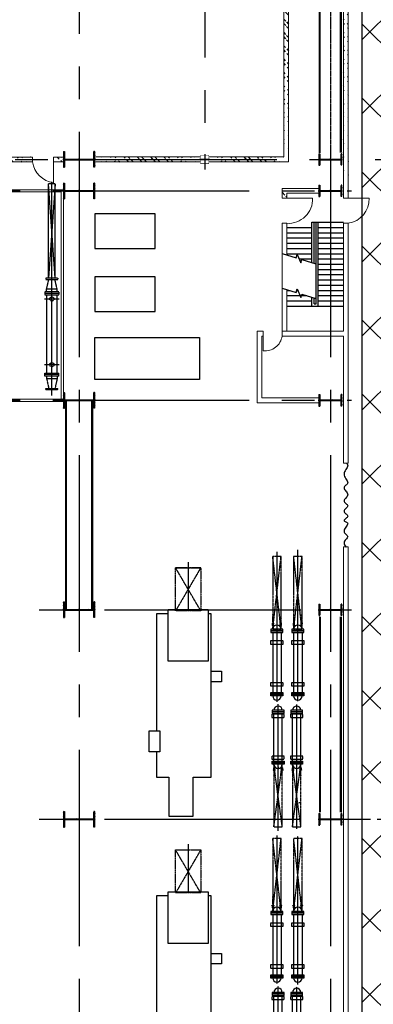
# Model space of a CAD drawing. Header units: inches. Extents: x -8998005 to 170525121, y -30058259 to 1575573.
# Tile 51 of 107: x 22163 to 39049, y 211666 to 258672. Entities that reach past the tile are written whole.
import ezdxf
from ezdxf.lldxf.tags import DXFTag

# ---------------------------------------------------------------- set-up
doc = ezdxf.new("R2010")
doc.units = ezdxf.units.IN
doc.header["$LTSCALE"] = 5
doc.header["$MEASUREMENT"] = 0
for name, pattern in [('CENTER', [2, 1.25, -0.25, 0.25, -0.25]), ('CENTER2', [1.125, 0.75, -0.125, 0.125, -0.125]), ('DASHDOT', [1, 0.5, -0.25, 0, -0.25]), ('HIDDEN', [0.375, 0.25, -0.125]), ('PHANTOM', [2.5, 1.25, -0.25, 0.25, -0.25, 0.25, -0.25])]:
    doc.linetypes.add(name, pattern=pattern)
for name, color, linetype in [('Aux_col', 1, 'Continuous'), ('BLDG_H', 9, 'Continuous'), ('CEN', 9, 'CENTER'), ('CENTER', 8, 'Continuous'), ('CL', 2, 'CENTER2'), ('COL', 1, 'CENTER'), ('DCEN', 237, 'CENTER'), ('DIM', 7, 'Continuous'), ('EQP', 7, 'Continuous'), ('EQP0', 1, 'Continuous'), ('GRID', 1, 'CENTER2'), ('HATCH', 8, 'Continuous'), ('MECH_EQ', 6, 'Continuous'), ('PIPE', 1, 'Continuous'), ('STR', 1, 'Continuous'), ('TCE-ME-ROAD', 244, 'Continuous'), ('TG_Col', 2, 'Continuous')]:
    doc.layers.add(name, color=color, linetype=linetype)
doc.layers.add('wall', color=11, linetype='Continuous', lineweight=18)
tags = doc.linetypes.add('CENTRE', pattern=[1.5, 0.75, -0.25, 0.25, -0.25]).pattern_tags.tags
tags[10:11] = [DXFTag(74, 4), DXFTag(75, 0), DXFTag(340, '0'), DXFTag(46, 1.0), DXFTag(50, 0.0), DXFTag(44, 0.0), DXFTag(45, 0.0)]
tags[8:9] = [DXFTag(74, 4), DXFTag(75, 0), DXFTag(340, '0'), DXFTag(46, 1.0), DXFTag(50, 0.0), DXFTag(44, 0.0), DXFTag(45, 0.0)]
tags[6:7] = [DXFTag(74, 4), DXFTag(75, 0), DXFTag(340, '0'), DXFTag(46, 1.0), DXFTag(50, 0.0), DXFTag(44, 0.0), DXFTag(45, 0.0)]
tags[4:5] = [DXFTag(74, 4), DXFTag(75, 0), DXFTag(340, '0'), DXFTag(46, 1.0), DXFTag(50, 0.0), DXFTag(44, 0.0), DXFTag(45, 0.0)]
pattern_1 = [(45, (-85880.17, -98521.7), (-318.198, 318.198), []), (45, (-85668.04, -98521.7), (-318.198, 318.198), [])]

# ---------------------------------------------------------------- blocks, each defined once
blk = doc.blocks.new('A$C1C927E47')
at = {"layer": 'COL'}
h = blk.add_hatch(dxfattribs=at)
h.set_pattern_fill('ANSI31', color=256, scale=100, style=0)
h.paths.add_polyline_path([(375, 750), (0, 750), (0, 700), (375, 700)])
h.paths.add_polyline_path([(0, 750), (-375, 750), (-375, 700), (0, 700)])
h.paths.add_polyline_path([(16, 0), (0, 0), (0, -700), (16, -700)])
h.paths.add_polyline_path([(16, 700), (0, 700), (0, 0), (16, 0)])
h.paths.add_polyline_path([(0, 700), (-16, 700), (-16, 0), (0, 0)])
h.paths.add_polyline_path([(0, 0), (-16, 0), (-16, -700), (0, -700)])
h.paths.add_polyline_path([(0, -700), (-375, -700), (-375, -750), (0, -750)])
h.paths.add_polyline_path([(375, -700), (0, -700), (0, -750), (375, -750)])
for p, q in [((375, 750), (-375, 750)), ((-375, 750), (-375, 700)), ((375, 700), (-375, 700)), ((-16, -700), (-16, 700)), ((16, -700), (16, 700)), ((375, 750), (375, 700)), ((-375, -700), (375, -700)), ((-375, -750), (-375, -700)), ((-375, -750), (375, -750)), ((375, -750), (375, -700))]:
    blk.add_line(p, q, dxfattribs=at)
at = {"layer": 'COL', "color": 2}
for p, q in [((0, -782), (0, 782)), ((44, 0), (-44, 0))]:
    blk.add_line(p, q, dxfattribs=at)
blk = doc.blocks.new('A$C14326149')
at = {"layer": 'COL'}
h = blk.add_hatch(dxfattribs=at)
h.set_pattern_fill('ANSI31', color=256, scale=100, style=0)
h.paths.add_polyline_path([(275, 550), (0, 550), (0, 510), (275, 510)])
h.paths.add_polyline_path([(0, 510), (0, 550), (-275, 550), (-275, 510)])
h.paths.add_polyline_path([(0, -550), (0, -510), (-275, -510), (-275, -550)])
h.paths.add_polyline_path([(0, -510), (0, -550), (275, -550), (275, -510)])
h.paths.add_polyline_path([(-16, 0), (0, 0), (0, 510), (-16, 510)])
h.paths.add_polyline_path([(0, 0), (16, 0), (16, 510), (0, 510)])
h.paths.add_polyline_path([(16, 0), (0, 0), (0, -510), (16, -510)])
h.paths.add_polyline_path([(-16, -510), (0, -510), (0, 0), (-16, 0)])
for p, q in [((275, 550), (-275, 550)), ((-275, 550), (-275, 510)), ((275, 510), (-275, 510)), ((-16, -510), (-16, 510)), ((16, -510), (16, 510)), ((275, 550), (275, 510)), ((-275, -510), (275, -510)), ((-275, -550), (-275, -510)), ((-275, -550), (275, -550)), ((275, -550), (275, -510))]:
    blk.add_line(p, q, dxfattribs=at)
at = {"layer": 'COL', "color": 2}
for p, q in [((0, -582), (0, 582)), ((44, 0), (-44, 0))]:
    blk.add_line(p, q, dxfattribs=at)
blk = doc.blocks.new('AA')
at = {"color": 0, "linetype": 'ByBlock'}
blk.add_solid([(0, 0), (-4, 1), (-4, -1)], dxfattribs=at)
blk = doc.blocks.new('DC')
at = {"layer": 'CENTER', "linetype": 'CENTRE', "ltscale": 0.5}
for p, q in [((29544, 122577), (29544, 121868)), ((32680, 122570), (32680, 121874))]:
    blk.add_line(p, q, dxfattribs=at)
at = {"layer": 'EQP0', "linetype": 'HIDDEN'}
for p, q in [((28544, 122504), (28544, 121939)), ((28544, 122504), (28613, 122504)), ((28613, 121939), (28613, 122504)), ((29066, 122472), (28613, 122369)), ((29066, 122472), (29066, 121972)), ((29205, 122472), (29066, 122472)), ((29205, 122552), (29205, 121891)), ((29205, 122552), (29274, 122552)), ((29274, 122552), (29274, 121891)), ((29274, 122552), (29343, 122552)), ((29343, 121891), (29343, 122552)), ((33081, 122472), (29343, 122472)), ((33081, 121891), (33081, 122552)), ((33150, 122552), (33081, 122552)), ((33150, 122552), (33150, 121891)), ((33219, 122552), (33150, 122552)), ((33219, 122552), (33219, 121891)), ((33219, 122472), (33358, 122472)), ((33358, 122472), (33358, 121977)), ((33358, 122472), (33811, 122369)), ((33880, 122504), (33811, 122504)), ((33811, 121939), (33811, 122504)), ((33880, 122504), (33880, 121939)), ((28544, 121939), (28613, 121939)), ((29066, 121972), (28613, 122074)), ((29205, 121972), (29066, 121972)), ((29205, 121891), (29274, 121891)), ((29274, 121891), (29343, 121891)), ((29343, 121972), (33081, 121972)), ((33150, 121891), (33081, 121891)), ((33219, 121891), (33150, 121891)), ((33219, 121972), (33358, 121972)), ((33358, 121972), (33811, 122074)), ((33880, 121939), (33811, 121939))]:
    blk.add_line(p, q, dxfattribs=at)
for centre in [(29544, 122222), (32680, 122222)]:
    blk.add_circle(centre, 100, dxfattribs=at)
blk = doc.blocks.new('BFP')
at = {"layer": 'DIM', "color": 1}
for points in [[(47313, 130322), (47813, 130322), (47813, 129822), (47313, 129822)], [(60783, 130322), (61283, 130322), (61283, 129822), (60783, 129822)], [(74253, 130322), (74753, 130322), (74753, 129822), (74253, 129822)], [(50163, 127372), (51163, 127372), (51163, 126872), (50163, 126872)], [(63633, 127372), (64633, 127372), (64633, 126872), (63633, 126872)], [(77103, 127372), (78103, 127372), (78103, 126872), (77103, 126872)]]:
    blk.add_lwpolyline(points, close=True, dxfattribs=at)
at = {"layer": 'DIM', "color": 1, "flags": 128}
for points in [[(52375, 127809), (54240, 127809), (54240, 128969), (52375, 128969), (52375, 129822), (44570, 129822), (44570, 129680)], [(65845, 127809), (67710, 127809), (67710, 128969), (65845, 128969), (65845, 129822), (58040, 129822), (58040, 129680)], [(79315, 127809), (81180, 127809), (81180, 128969), (79315, 128969), (79315, 129822), (71510, 129822), (71510, 129680)], [(44570, 127780), (44570, 127222), (50163, 127222), (50163, 127372), (51163, 127372), (51163, 127222), (52375, 127222), (52375, 127809)], [(58040, 127780), (58040, 127222), (63633, 127222), (63633, 127372), (64633, 127372), (64633, 127222), (65845, 127222), (65845, 127809)], [(71510, 127780), (71510, 127222), (77103, 127222), (77103, 127372), (78103, 127372), (78103, 127222), (79315, 127222), (79315, 127809)]]:
    blk.add_lwpolyline(points, dxfattribs=at)
for points in [[(44368, 129680), (46835, 129680), (46835, 127780), (44368, 127780)], [(57838, 129680), (60305, 129680), (60305, 127780), (57838, 127780)], [(71308, 129680), (73775, 129680), (73775, 127780), (71308, 127780)]]:
    blk.add_lwpolyline(points, close=True, dxfattribs=at)
at = {"layer": 'GRID'}
for p, q in [((42374, 129330), (44424, 128130)), ((44424, 129330), (42374, 128130)), ((55844, 129330), (57894, 128130)), ((57894, 129330), (55844, 128130)), ((69314, 129330), (71364, 128130)), ((71364, 129330), (69314, 128130))]:
    blk.add_line(p, q, dxfattribs=at)
for points in [[(42374, 129330), (44424, 129330), (44424, 128130), (42374, 128130)], [(55844, 129330), (57894, 129330), (57894, 128130), (55844, 128130)], [(69314, 129330), (71364, 129330), (71364, 128130), (69314, 128130)]]:
    blk.add_lwpolyline(points, close=True, dxfattribs=at)
blk = doc.blocks.new('Single TG')
at = {"layer": 'HATCH'}
h = blk.add_hatch(dxfattribs=at)
h.set_pattern_fill('ANSI32', color=256, scale=1200, style=0)
h.set_pattern_definition([(45, (-24379.8, -135521.7), (-318.198, 318.198), []), (45, (-24167.66, -135521.7), (-318.198, 318.198), [])])
edge = h.paths.add_edge_path()
edge.add_line((350, -2080), (115, -2080))
edge.add_line((350, -2310), (-115, -2310))
h = blk.add_hatch(dxfattribs=at)
h.set_pattern_fill('ANSI32', color=256, scale=1200, style=0)
h.set_pattern_definition([(45, (-24379.8, -135521.7), (-318.198, 318.198), []), (45, (-24167.66, -135521.7), (-318.198, 318.198), [])])
edge = h.paths.add_edge_path()
edge.add_line((350, -2080), (115, -2080))
edge.add_line((350, -2310), (-115, -2310))
at = {"layer": 'BLDG_H', "color": 9, "linetype": 'Continuous'}
blk.add_line((29211, -1431), (29211, -1510), dxfattribs=at)
at = {"layer": 'BLDG_H', "linetype": 'Continuous'}
blk.add_line((27496, -2500), (27612, -2500), dxfattribs=at)
at = {"layer": 'CEN'}
for p, q in [((24356, -1555), (17129, -1555)), ((30453, -1610), (24525, -1610)), ((37892, -1555), (30803, -1555)), ((43977, -1610), (37995, -1610)), ((17240, -2555), (24396, -2555)), ((30547, -2500), (24500, -2500)), ((30779, -2555), (37860, -2555)), ((43976, -2500), (37970, -2500))]:
    blk.add_line(p, q, dxfattribs=at)
at = {"layer": 'CENTER'}
for p, q in [((17723, -6792), (20044, -6792)), ((31193, -6792), (33514, -6792))]:
    blk.add_line(p, q, dxfattribs=at)
at = {"layer": 'CENTER', "linetype": 'CENTRE'}
for p, q in [((-336, -13138), (4164, -13462)), ((4164, -13138), (-336, -13462))]:
    blk.add_line(p, q, dxfattribs=at)
at = {"layer": 'CL', "linetype": 'CENTRE'}
blk.add_line((9770, -13300), (-431, -13300), dxfattribs=at)
at = {"layer": 'DIM', "color": 1}
for points in [[(7000, -6250), (9000, -6250), (9000, -11250), (7000, -11250)], [(2756, -11250), (2756, -8360), (1100, -8360), (1100, -11250)], [(5755, -11250), (5755, -8360), (4099, -8360), (4099, -11250)]]:
    blk.add_lwpolyline(points, close=True, dxfattribs=at)
at = {"layer": 'GRID', "linetype": 'CENTER2', "ltscale": 2500}
for p, q in [((30000, -38914), (30000, 6340)), ((0, -41384), (0, 1010)), ((10000, -41384), (10000, 1010)), ((20000, -38914), (20000, 1010)), ((-1437, 0), (60000, 0)), ((-1437, -12000), (60000, -12000))]:
    blk.add_line(p, q, dxfattribs=at)
at = {"layer": 'GRID'}
for p, q in [((20739, -1367), (20660, -1367)), ((20786, -1414), (20739, -1367)), ((34209, -1367), (34130, -1367)), ((34256, -1414), (34209, -1367)), ((20739, -1743), (20660, -1743)), ((20786, -1696), (20739, -1743)), ((27518, -1469), (27565, -1422)), ((27518, -1751), (27565, -1798)), ((27565, -1422), (27644, -1422)), ((27565, -1798), (27644, -1798)), ((34209, -1743), (34130, -1743)), ((34256, -1696), (34209, -1743)), ((27518, -2359), (27565, -2312)), ((27565, -2312), (27644, -2312)), ((20739, -2367), (20660, -2367)), ((20739, -2743), (20660, -2743)), ((20786, -2414), (20739, -2367)), ((20786, -2696), (20739, -2743)), ((27518, -2641), (27565, -2688)), ((27565, -2688), (27644, -2688)), ((34209, -2367), (34130, -2367)), ((34209, -2743), (34130, -2743)), ((34256, -2414), (34209, -2367)), ((34256, -2696), (34209, -2743)), ((17994, -6192), (17994, -7392)), ((17994, -6192), (17994, -7392))]:
    blk.add_line(p, q, dxfattribs=at)
at = {"layer": 'HATCH', "linetype": 'HIDDEN'}
for p, q in [((-336, -13138), (-336, -13462)), ((4164, -13138), (-336, -13138)), ((4164, -13462), (-336, -13462))]:
    blk.add_line(p, q, dxfattribs=at)
at = {"layer": 'MECH_EQ', "color": 9, "linetype": 'PHANTOM'}
for p, q in [((20927, -1355), (17450, -1755)), ((20927, -1755), (17450, -1355)), ((30354, -1410), (27377, -1810)), ((30354, -1810), (27377, -1410)), ((30354, -1410), (27377, -1410)), ((27377, -1410), (27377, -1810)), ((30354, -1810), (30354, -1410)), ((34397, -1355), (30920, -1755)), ((34397, -1755), (30920, -1355)), ((27377, -1810), (30354, -1810)), ((30354, -2300), (27377, -2700)), ((30354, -2700), (27377, -2300)), ((30354, -2300), (27377, -2300)), ((27377, -2300), (27377, -2700)), ((30354, -2700), (30354, -2300)), ((20927, -2355), (17450, -2755)), ((20927, -2755), (17450, -2355)), ((27377, -2700), (30354, -2700)), ((34397, -2355), (30920, -2755)), ((34397, -2755), (30920, -2355))]:
    blk.add_line(p, q, dxfattribs=at)
at = {"layer": 'MECH_EQ'}
for p, q in [((20650, -1317), (20650, -1417)), ((20660, -1317), (20650, -1317)), ((20660, -1317), (20660, -1417)), ((20749, -1342), (20660, -1342)), ((20729, -1392), (20660, -1392)), ((20768, -1431), (20729, -1392)), ((20803, -1396), (20749, -1342)), ((21082, -1355), (23955, -1355)), ((27222, -1410), (24949, -1410)), ((27501, -1451), (27555, -1397)), ((27555, -1397), (27644, -1397)), ((27644, -1372), (27654, -1372)), ((27644, -1372), (27644, -1472)), ((27654, -1372), (27654, -1472)), ((34120, -1317), (34120, -1417)), ((34130, -1317), (34120, -1317)), ((34130, -1317), (34130, -1417)), ((34219, -1342), (34130, -1342)), ((34199, -1392), (34130, -1392)), ((34238, -1431), (34199, -1392)), ((34273, -1396), (34219, -1342)), ((34552, -1355), (37425, -1355)), ((40692, -1410), (38419, -1410)), ((20660, -1417), (20650, -1417)), ((20650, -1793), (20650, -1693)), ((20660, -1693), (20650, -1693)), ((20660, -1793), (20650, -1793)), ((20660, -1793), (20660, -1693)), ((20729, -1718), (20660, -1718)), ((20749, -1768), (20660, -1768)), ((20768, -1679), (20729, -1718)), ((20803, -1714), (20749, -1768)), ((21082, -1755), (23955, -1755)), ((27222, -1810), (24949, -1810)), ((27501, -1769), (27555, -1823)), ((27536, -1486), (27575, -1447)), ((27536, -1734), (27575, -1773)), ((27555, -1823), (27644, -1823)), ((27575, -1447), (27644, -1447)), ((27575, -1773), (27644, -1773)), ((27644, -1472), (27654, -1472)), ((27644, -1848), (27644, -1748)), ((27644, -1748), (27654, -1748)), ((27644, -1848), (27654, -1848)), ((27654, -1848), (27654, -1748)), ((34130, -1417), (34120, -1417)), ((34120, -1793), (34120, -1693)), ((34130, -1693), (34120, -1693)), ((34130, -1793), (34120, -1793)), ((34130, -1793), (34130, -1693)), ((34199, -1718), (34130, -1718)), ((34219, -1768), (34130, -1768)), ((34238, -1679), (34199, -1718)), ((34273, -1714), (34219, -1768)), ((34552, -1755), (37425, -1755)), ((40692, -1810), (38419, -1810)), ((20650, -2317), (20650, -2417)), ((20660, -2317), (20650, -2317)), ((20660, -2317), (20660, -2417)), ((20749, -2342), (20660, -2342)), ((20803, -2396), (20749, -2342)), ((27222, -2300), (24949, -2300)), ((27501, -2341), (27555, -2287)), ((27536, -2376), (27575, -2337)), ((27555, -2287), (27644, -2287)), ((27575, -2337), (27644, -2337)), ((27644, -2262), (27644, -2362)), ((27644, -2262), (27654, -2262)), ((27654, -2262), (27654, -2362)), ((34120, -2317), (34120, -2417)), ((34130, -2317), (34120, -2317)), ((34130, -2317), (34130, -2417)), ((34219, -2342), (34130, -2342)), ((34273, -2396), (34219, -2342)), ((40692, -2300), (38419, -2300)), ((20660, -2417), (20650, -2417)), ((20660, -2693), (20650, -2693)), ((20650, -2793), (20650, -2693)), ((20660, -2793), (20650, -2793)), ((20729, -2392), (20660, -2392)), ((20660, -2793), (20660, -2693)), ((20729, -2718), (20660, -2718)), ((20749, -2768), (20660, -2768)), ((20768, -2431), (20729, -2392)), ((20768, -2679), (20729, -2718)), ((20803, -2714), (20749, -2768)), ((21082, -2355), (23955, -2355)), ((21082, -2755), (23955, -2755)), ((27222, -2700), (24949, -2700)), ((27501, -2659), (27555, -2713)), ((27536, -2624), (27575, -2663)), ((27555, -2713), (27644, -2713)), ((27575, -2663), (27644, -2663)), ((27644, -2362), (27654, -2362)), ((27644, -2638), (27654, -2638)), ((27644, -2738), (27644, -2638)), ((27644, -2738), (27654, -2738)), ((27654, -2738), (27654, -2638)), ((34130, -2417), (34120, -2417)), ((34130, -2693), (34120, -2693)), ((34120, -2793), (34120, -2693)), ((34130, -2793), (34120, -2793)), ((34199, -2392), (34130, -2392)), ((34130, -2793), (34130, -2693)), ((34199, -2718), (34130, -2718)), ((34219, -2768), (34130, -2768)), ((34238, -2431), (34199, -2392)), ((34238, -2679), (34199, -2718)), ((34273, -2714), (34219, -2768)), ((34552, -2355), (37425, -2355)), ((34552, -2755), (37425, -2755)), ((40692, -2700), (38419, -2700))]:
    blk.add_line(p, q, dxfattribs=at)
at = {"layer": 'MECH_EQ', "color": 9, "linetype": 'PHANTOM'}
for points in [[(20927, -1755), (20927, -1355), (17450, -1355), (17450, -1755)], [(34397, -1755), (34397, -1355), (30920, -1355), (30920, -1755)], [(20927, -2755), (20927, -2355), (17450, -2355), (17450, -2755)], [(34397, -2755), (34397, -2355), (30920, -2355), (30920, -2755)]]:
    blk.add_lwpolyline(points, close=True, dxfattribs=at)
at = {"layer": 'MECH_EQ'}
for points in [[(20583, -1367), (20327, -1367)], [(34053, -1367), (33797, -1367)], [(20583, -1743), (20327, -1743)], [(27567, -1422), (27823, -1422)], [(27567, -1798), (27823, -1798)], [(34053, -1743), (33797, -1743)], [(27567, -2312), (27823, -2312)], [(20583, -2367), (20327, -2367)], [(20583, -2743), (20327, -2743)], [(27567, -2688), (27823, -2688)], [(34053, -2367), (33797, -2367)], [(34053, -2743), (33797, -2743)]]:
    blk.add_lwpolyline(points, dxfattribs=at)
for points in [[(20927, -1270), (20927, -1840), (21005, -1840), (21005, -1270)], [(21005, -1270), (21005, -1840), (21082, -1840), (21082, -1270)], [(21484, -1255), (21484, -1855), (21634, -1855), (21634, -1255)], [(23487, -1255), (23487, -1855), (23637, -1855), (23637, -1255)], [(24033, -1270), (24033, -1840), (23955, -1840), (23955, -1270)], [(24110, -1270), (24110, -1840), (24033, -1840), (24033, -1270)], [(24794, -1325), (24794, -1895), (24871, -1895), (24871, -1325)], [(24871, -1325), (24871, -1895), (24949, -1895), (24949, -1325)], [(27299, -1325), (27299, -1895), (27222, -1895), (27222, -1325)], [(27377, -1325), (27377, -1895), (27299, -1895), (27299, -1325)], [(34397, -1270), (34397, -1840), (34475, -1840), (34475, -1270)], [(34475, -1270), (34475, -1840), (34552, -1840), (34552, -1270)], [(34954, -1255), (34954, -1855), (35104, -1855), (35104, -1255)], [(36957, -1255), (36957, -1855), (37107, -1855), (37107, -1255)], [(37503, -1270), (37503, -1840), (37425, -1840), (37425, -1270)], [(37580, -1270), (37580, -1840), (37503, -1840), (37503, -1270)], [(38264, -1325), (38264, -1895), (38341, -1895), (38341, -1325)], [(38341, -1325), (38341, -1895), (38419, -1895), (38419, -1325)], [(20927, -2270), (20927, -2840), (21005, -2840), (21005, -2270)], [(21005, -2270), (21005, -2840), (21082, -2840), (21082, -2270)], [(24033, -2270), (24033, -2840), (23955, -2840), (23955, -2270)], [(24110, -2270), (24110, -2840), (24033, -2840), (24033, -2270)], [(24794, -2215), (24794, -2785), (24871, -2785), (24871, -2215)], [(24871, -2215), (24871, -2785), (24949, -2785), (24949, -2215)], [(27299, -2215), (27299, -2785), (27222, -2785), (27222, -2215)], [(27377, -2215), (27377, -2785), (27299, -2785), (27299, -2215)], [(34397, -2270), (34397, -2840), (34475, -2840), (34475, -2270)], [(34475, -2270), (34475, -2840), (34552, -2840), (34552, -2270)], [(37503, -2270), (37503, -2840), (37425, -2840), (37425, -2270)], [(37580, -2270), (37580, -2840), (37503, -2840), (37503, -2270)], [(38264, -2215), (38264, -2785), (38341, -2785), (38341, -2215)], [(38341, -2215), (38341, -2785), (38419, -2785), (38419, -2215)]]:
    blk.add_lwpolyline(points, close=True, dxfattribs=at)
at = {"layer": 'MECH_EQ', "linetype": 'HIDDEN'}
for points in [[(24985, -1310), (24985, -1910), (25135, -1910), (25135, -1310)], [(26986, -1310), (26986, -1910), (27136, -1910), (27136, -1310)], [(38455, -1310), (38455, -1910), (38605, -1910), (38605, -1310)], [(21484, -2255), (21484, -2855), (21634, -2855), (21634, -2255)], [(23487, -2255), (23487, -2855), (23637, -2855), (23637, -2255)], [(24985, -2200), (24985, -2800), (25135, -2800), (25135, -2200)], [(26986, -2200), (26986, -2800), (27136, -2800), (27136, -2200)], [(34954, -2255), (34954, -2855), (35104, -2855), (35104, -2255)], [(36957, -2255), (36957, -2855), (37107, -2855), (37107, -2255)], [(38455, -2200), (38455, -2800), (38605, -2800), (38605, -2200)]]:
    blk.add_lwpolyline(points, close=True, dxfattribs=at)
at = {"layer": 'MECH_EQ'}
for centre, start, end in [((20927, -1555), 90, 270), ((24110, -1555), 270, 90), ((24794, -1610), 90, 270), ((27377, -1610), 270, 90), ((34397, -1555), 90, 270), ((37580, -1555), 270, 90), ((38264, -1610), 90, 270), ((24794, -2500), 90, 270), ((27377, -2500), 270, 90), ((38264, -2500), 90, 270), ((20927, -2555), 90, 270), ((24110, -2555), 270, 90), ((34397, -2555), 90, 270), ((37580, -2555), 270, 90)]:
    blk.add_arc(centre, 200, start, end, dxfattribs=at)
at = {"layer": 'PIPE'}
blk.add_lwpolyline([(13000, 773), (13037, 800), (13078, 820), (13120, 828), (13165, 820), (13212, 800), (13260, 772), (13310, 739), (13362, 707), (13414, 678), (13468, 658), (13522, 651), (13578, 658), (13633, 678), (13687, 707), (13740, 739), (13791, 772), (13840, 800), (13885, 820), (13926, 828), (13964, 820), (13997, 800), (14028, 772), (14058, 739), (14086, 707), (14115, 678), (14145, 658), (14177, 651), (14213, 658), (14250, 678), (14290, 707), (14332, 739), (14374, 772), (14417, 800), (14461, 820), (14503, 828), (14545, 820), (14586, 800), (14626, 772), (14664, 739), (14702, 707), (14737, 678), (14772, 658), (14804, 651), (14835, 658), (14865, 678), (14894, 707), (14922, 739), (14950, 772), (14978, 800), (15007, 820), (15037, 828), (15068, 820), (15100, 800), (15133, 772), (15167, 739), (15200, 707), (15233, 678), (15265, 658), (15296, 651), (15326, 658), (15355, 678), (15383, 707), (15411, 739), (15438, 772), (15466, 800), (15495, 820), (15524, 828), (15555, 820), (15586, 800), (15616, 772), (15646, 739), (15675, 707), (15701, 678), (15724, 658), (15744, 651), (15759, 658), (15772, 678), (15783, 707), (15795, 739), (15809, 772), (15826, 800), (15848, 820), (15877, 828), (15913, 820), (15955, 800), (16003, 772), (16053, 739), (16105, 707), (16157, 678), (16206, 658), (16252, 651), (16293, 658), (16330, 678), (16363, 707), (16394, 739), (16423, 772), (16451, 800), (16479, 820), (16508, 828), (16539, 820), (16572, 800), (16606, 772), (16643, 739), (16681, 707), (16721, 678), (16763, 658), (16806, 651), (16851, 658), (16897, 678), (16944, 707), (16991, 739), (17000, 746)], dxfattribs=at)
at = {"layer": 'STR'}
for p, q in [((1500, -880), (1500, 620)), ((1500, -880), (1500, 620)), ((1750, -580), (1750, 620)), ((1750, -580), (1750, 620)), ((2000, -580), (2000, 620)), ((2000, -580), (2000, 620)), ((2250, -580), (2250, 620)), ((2250, -580), (2250, 620)), ((2500, -580), (2500, 620)), ((2500, -580), (2500, 620)), ((2750, -580), (2750, 620)), ((2750, -580), (2750, 620)), ((3000, -580), (3000, 620)), ((3000, -580), (3000, 620)), ((3250, -580), (3250, 620)), ((3250, -580), (3250, 620)), ((3500, -580), (3500, 620)), ((3500, -580), (3500, 620)), ((3750, -580), (3750, 620)), ((3750, -580), (3750, 620)), ((4000, -580), (4000, 620)), ((4000, -580), (4000, 620)), ((4250, -580), (4250, 620)), ((4250, -580), (4250, 620)), ((4500, -580), (4500, 620)), ((4500, -580), (4500, 620)), ((4750, -580), (4750, 620)), ((4750, -580), (4750, 620)), ((5000, -580), (5000, 620)), ((5000, -580), (5000, 620)), ((5250, -580), (5250, 620)), ((5250, -580), (5250, 620)), ((5500, -2080), (5500, 620)), ((5500, -2080), (5500, 620)), ((5500, -580), (1500, -580)), ((5500, -580), (1500, -580)), ((5400, -680), (1500, -680)), ((5400, -680), (1500, -680)), ((3455, -780), (1500, -780)), ((3455, -780), (1500, -780)), ((3424, -880), (1500, -880)), ((3424, -880), (1500, -880)), ((1750, -2080), (1750, -880)), ((1750, -2080), (1750, -880)), ((2000, -2080), (2000, -880)), ((2000, -2080), (2000, -880)), ((2250, -2080), (2250, -880)), ((2250, -2080), (2250, -880)), ((2500, -2080), (2500, -880)), ((2500, -2080), (2500, -880)), ((2750, -2080), (2750, -880)), ((2750, -2080), (2750, -880)), ((3000, -2080), (3000, -880)), ((3000, -2080), (3000, -880)), ((3250, -1496), (3250, -880)), ((3250, -1496), (3250, -880)), ((5500, -880), (5078, -880)), ((5500, -880), (5078, -880)), ((5400, -780), (5108, -780)), ((5400, -780), (5108, -780)), ((5250, -2080), (5250, -880)), ((5250, -2080), (5250, -880)), ((5400, -780), (5400, -680)), ((5400, -780), (5400, -680)), ((5000, -2080), (5000, -1133)), ((5000, -2080), (5000, -1133)), ((4750, -1608), (4750, -1561)), ((4750, -1608), (4750, -1561)), ((4750, -2080), (4750, -1946)), ((4750, -2080), (4750, -1946))]:
    blk.add_line(p, q, dxfattribs=at)
at = {"layer": 'STR', "color": 7, "linetype": 'DASHDOT', "const_width": 100}
for points in [[(20325, 500), (29675, 500)], [(20325, -500), (29675, -500)], [(10038, -11378), (19963, -11378)], [(10038, -12622), (19963, -12622)]]:
    blk.add_lwpolyline(points, dxfattribs=at)
at = {"layer": 'STR', "flags": 128}
for points in [[(2986, -2304), (3191, -1637), (3031, -1588), (3433, -1419), (3273, -1370), (3478, -703)], [(2986, -2304), (3191, -1637), (3031, -1588), (3433, -1419), (3273, -1370), (3478, -703)], [(4640, -2304), (4845, -1637), (4685, -1588), (5087, -1419), (4927, -1370), (5132, -703)], [(4640, -2304), (4845, -1637), (4685, -1588), (5087, -1419), (4927, -1370), (5132, -703)]]:
    blk.add_lwpolyline(points, dxfattribs=at)
at = {"layer": 'wall'}
for p, q in [((350, 620), (350, 1853)), ((350, 620), (350, 1853)), ((0, 850), (350, 850)), ((0, 620), (350, 620)), ((1550, 850), (13000, 850)), ((1550, 620), (1550, 850)), ((1550, 620), (1550, 850)), ((6700, 620), (1550, 620)), ((6700, 620), (6700, -2310)), ((6700, -2080), (6700, 620)), ((6700, 620), (6700, -2310)), ((6700, -2080), (6700, 620)), ((6930, 620), (13000, 620)), ((6930, 620), (6930, -2310)), ((6930, 620), (6930, -2310)), ((13000, 850), (13000, 620)), ((17000, 850), (60000, 850)), ((17000, 850), (17000, 620)), ((17000, 620), (60000, 620)), ((18212, 620), (18369, 620)), ((-115, -550), (-115, -2310)), ((-115, -550), (-115, -2310)), ((115, -550), (115, -2080)), ((115, -550), (115, -2080)), ((350, -2310), (350, -847)), ((350, -2310), (350, -847)), ((9885, -550), (9885, -3270)), ((9885, -550), (9885, -3270)), ((10115, -550), (10115, -3500)), ((10115, -550), (10115, -3500)), ((350, -2310), (-115, -2310)), ((350, -2310), (-115, -2310)), ((350, -2080), (115, -2080)), ((350, -2080), (115, -2080)), ((3055, -2080), (1550, -2080)), ((1550, -2080), (1550, -2310)), ((3055, -2080), (1550, -2080)), ((1550, -2080), (1550, -2310)), ((6930, -2310), (1550, -2310)), ((6930, -2310), (1550, -2310)), ((6700, -2080), (4709, -2080)), ((6700, -2080), (4709, -2080)), ((6700, -3210), (6700, -3500)), ((7630, -3210), (6700, -3210)), ((6700, -3210), (6700, -3500)), ((7630, -3210), (6700, -3210)), ((6930, -3210), (6930, -3270)), ((6930, -3210), (6930, -3270)), ((6930, -3270), (9885, -3270)), ((6930, -3270), (9885, -3270)), ((6700, -3500), (10115, -3500)), ((6700, -3500), (10115, -3500)), ((-50, -17300), (-50, -12750)), ((50, -12750), (9950, -12750)), ((50, -17300), (50, -12850)), ((50, -12850), (9950, -12850)), ((9950, -12750), (9950, -19300)), ((10050, -12750), (10050, -19300))]:
    blk.add_line(p, q, dxfattribs=at)
for centre, radius, start, end in [((378, 667), 1186, 8.8623, 91.3701), ((378, 667), 1186, 8.8623, 91.3701), ((385, -2014), 1167, 356.7354, 91.7207), ((385, -2014), 1167, 356.7354, 91.7207), ((6832, -3109), 805, 352.767, 82.983), ((6832, -3109), 805, 352.767, 82.983)]:
    blk.add_arc(centre, radius, start, end, dxfattribs=at)
at = {"layer": 'DIM'}
for name, p in [('A$C14326149', (0, 0)), ('A$C14326149', (0, 0)), ('A$C14326149', (10000, 0)), ('A$C14326149', (20000, 0)), ('A$C14326149', (30000, 0)), ('DC', (-24380, -135522))]:
    blk.add_blockref(name, p, dxfattribs=at)
at = {"layer": 'EQP'}
blk.add_blockref('BFP', (-24380, -135522), dxfattribs=at)
at = {"layer": 'HATCH'}
for p in [(0, -12000), (0, -12000), (10000, -12000), (10000, -12000), (20000, -12000), (30000, -12000)]:
    blk.add_blockref('A$C1C927E47', p, dxfattribs=at)
at = {"layer": 'MECH_EQ', "yscale": 50, "zscale": 50}
for p, xscale in [((20417, -1367), 50), ((27733, -1422), -50), ((33887, -1367), 50), ((20220, -1743), -50), ((27930, -1798), 50), ((33690, -1743), -50)]:
    blk.add_blockref('AA', p, dxfattribs=dict(at, xscale=xscale))
at = {"layer": 'MECH_EQ', "yscale": 50, "zscale": 50, "rotation": 180}
for p, xscale in [((20220, -2367), 50), ((27930, -2312), -50), ((33690, -2367), 50), ((20417, -2743), -50), ((27733, -2688), 50), ((33887, -2743), -50)]:
    blk.add_blockref('AA', p, dxfattribs=dict(at, xscale=xscale))
blk = doc.blocks.new('A$C5C0C65E7')
at = {"layer": 'Aux_col'}
for p, q in [((-125, 0), (125, 0)), ((0, 125), (0, -125))]:
    blk.add_line(p, q, dxfattribs=at)
at = {"layer": 'Aux_col', "const_width": 10, "flags": 128}
blk.add_lwpolyline([(-100, -100), (100, -100), (100, 100), (-100, 100)], close=True, dxfattribs=at)
blk = doc.blocks.new('A$C72AF697D')
at = {"layer": 'Aux_col', "xscale": 2, "yscale": 2, "zscale": 2}
blk.add_blockref('A$C5C0C65E7', (0, 0), dxfattribs=at)
blk = doc.blocks.new('A$C2B282DB4')
at = {"layer": 'Aux_col'}
blk.add_blockref('A$C72AF697D', (0, 0), dxfattribs=at)
blk = doc.blocks.new('A$C04F01F62')
at = {"layer": 'DIM'}
blk.add_blockref('A$C2B282DB4', (0, 0), dxfattribs=at)
blk = doc.blocks.new('Elec Bay Sikka 1')
at = {"layer": 'HATCH'}
h = blk.add_hatch(dxfattribs=at)
h.set_pattern_fill('ANSI32', color=256, scale=1200, style=0)
h.set_pattern_definition([(45, (-12977.86, -98500.05), (-318.198, 318.198), []), (45, (-12765.72, -98500.05), (-318.198, 318.198), [])])
edge = h.paths.add_edge_path()
edge.add_line((-1500, 37850), (43500, 37850))
edge.add_line((-1500, 37621), (43500, 37620))
h = blk.add_hatch(dxfattribs=at)
h.set_pattern_fill('ANSI32', color=256, scale=1200, style=0)
h.set_pattern_definition(pattern_1)
edge = h.paths.add_edge_path()
edge.add_line((27000, 34770), (41879, 34770))
edge.add_line((27000, 35000), (42109, 35000))
h = blk.add_hatch(dxfattribs=at)
h.set_pattern_fill('ANSI32', color=256, scale=1200, style=0)
h.set_pattern_definition(pattern_1)
edge = h.paths.add_edge_path()
edge.add_line((42109, 31200), (42109, 35000))
edge.add_line((41879, 31200), (41879, 34770))
h = blk.add_hatch(dxfattribs=at)
h.set_pattern_fill('ANSI32', color=256, scale=1200, style=0)
h.set_pattern_definition(pattern_1)
edge = h.paths.add_edge_path()
edge.add_line((42109, 25800), (42109, 30800))
edge.add_line((41879, 25800), (41879, 30800))
h = blk.add_hatch(dxfattribs=at)
h.set_pattern_fill('ANSI32', color=256, scale=1200, style=0)
h.set_pattern_definition(pattern_1)
edge = h.paths.add_edge_path()
edge.add_line((42115, 23770), (42115, 24250))
edge.add_line((41885, 23770), (41885, 24250))
h = blk.add_hatch(dxfattribs=at)
h.set_pattern_fill('ANSI32', color=256, scale=1200, style=0)
h.set_pattern_definition(pattern_1)
edge = h.paths.add_edge_path()
edge.add_line((42115, 19700), (42115, 22770))
edge.add_line((41885, 19700), (41885, 22770))
at = {"layer": 'GRID', "linetype": 'CENTER2', "ltscale": 2500}
for p, q in [((42000, -3055), (42000, 50550)), ((-366, 31000), (42487, 31000)), ((-1500, 25000), (42000, 25000))]:
    blk.add_line(p, q, dxfattribs=at)
at = {"layer": 'GRID', "linetype": 'CENTER2', "ltscale": 4}
blk.add_line((-1500, 37000), (42000, 37000), dxfattribs=at)
at = {"layer": 'STR', "color": 7, "linetype": 'DASHDOT', "const_width": 100}
for points in [[(32314, 37498), (41677, 37498)], [(32314, 36489), (41688, 36489)]]:
    blk.add_lwpolyline(points, dxfattribs=at)
at = {"layer": 'wall'}
for p, q in [((-1500, 37850), (43500, 37850)), ((-1500, 37620), (43500, 37620)), ((27000, 35000), (42109, 35000)), ((42109, 31200), (42109, 35000)), ((27000, 34770), (41879, 34770)), ((41879, 31200), (41879, 34770)), ((41879, 25800), (41879, 30800)), ((42109, 25800), (42109, 30800)), ((41885, 23770), (41885, 24250)), ((42115, 23770), (42115, 24250)), ((43117, 23770), (41887, 23770)), ((41885, 19700), (41885, 22770)), ((42117, 22770), (41885, 22770)), ((42115, 19700), (42115, 22770))]:
    blk.add_line(p, q, dxfattribs=at)
blk.add_arc((41922, 23965), 1211, 279.2666, 350.7334, dxfattribs=at)
at = {"layer": 'COL'}
for name, p in [('A$C14326149', (42000, 37000)), ('A$C04F01F62', (42000, 31000))]:
    blk.add_blockref(name, p, dxfattribs=at)
at = {"layer": 'HATCH'}
blk.add_blockref('A$C1C927E47', (42000, 25000), dxfattribs=at)
blk = doc.blocks.new('A$C3BDE1DF4')
at = {"color": 8}
blk.add_blockref('Elec Bay Sikka 1', (73500, 0), dxfattribs=at)
at = {"layer": 'TG_Col', "color": 8}
blk.add_blockref('Single TG', (117000, 37000), dxfattribs=at)
blk = doc.blocks.new('Boiler to Chimney#1&2')
at = {"layer": 'DCEN', "ltscale": 250}
blk.add_line((472030562, -1994049137), (472198481, -1994049137), dxfattribs=at)
blk = doc.blocks.new('BTG Road')
at = {"layer": 'TCE-ME-ROAD', "ltscale": 100}
blk.add_line((2793394, 634153), (2793394, 430769), dxfattribs=at)

msp = doc.modelspace()

# ---------------------------------------------------------------- hatches: boundary and pattern name
h = msp.add_hatch()
h.set_pattern_fill('ANSI37', scale=20000, style=0)
h.paths.add_polyline_path([(38523, 367500), (45023, 367500), (45023, 0), (38523, 0)])

# ---------------------------------------------------------------- linework, layer by layer
at = {"color": 141}
msp.add_lwpolyline([(38523, 367500), (45023, 367500), (45023, 0), (38523, 0)], close=True, dxfattribs=at)

# ---------------------------------------------------------------- block references
at = {"color": 2, "linetype": 'Continuous', "ltscale": 100, "rotation": 270}
msp.add_blockref('A$C3BDE1DF4', (0, 367500), dxfattribs=at)
at = {"color": 2, "linetype": 'Continuous'}
msp.add_blockref('Boiler to Chimney#1&2', (-471993836, 1994269637), dxfattribs=at)
at = {"layer": 'DIM'}
msp.add_blockref('BTG Road', (-2754894, -241519), dxfattribs=at)

doc.saveas('drawing.dxf')
